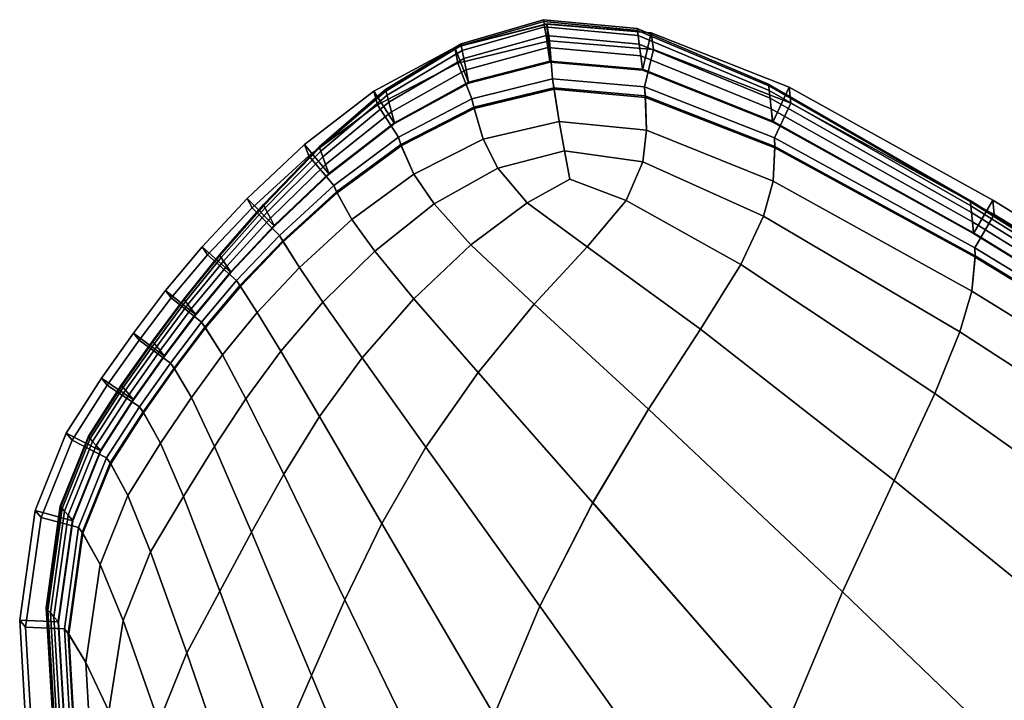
# Model space of a CAD drawing. Header units: centimetres. Extents: x -104 to 78, y 0 to 80.
# Tile 11 of 52: x -104.35 to -99.3, y 60.23 to 63.72. Entities that reach past the tile are written whole.
import ezdxf

# ---------------------------------------------------------------- set-up
doc = ezdxf.new("R2010")
doc.units = ezdxf.units.CM
doc.layers.add('Layer 01', color=18, linetype='Continuous', true_color=0x000000)

msp = doc.modelspace()

# ---------------------------------------------------------------- meshes
at = {"layer": 'Layer 01'}
mesh = msp.add_polyface(dxfattribs=at)
corners = [(-102.0212, 63.2709, 37.3392), (-101.6099, 63.3704, 37.3392), (-101.6167, 63.416, 37.3054), (-102.0308, 63.3136, 37.3054), (-102.4288, 63.1914, 36.7397), (-102.0478, 63.3988, 36.7397), (-102.0606, 63.4636, 35.5657), (-102.444, 63.2474, 35.5657), (-102.0717, 63.5206, 31.8174), (-102.457, 63.2963, 31.8174), (-101.6302, 63.5074, 36.7397), (-101.6407, 63.577, 35.5657), (-101.65, 63.6384, 31.8174), (-101.6571, 63.6838, 24.637), (-102.0799, 63.5628, 24.637), (-102.4663, 63.3323, 24.637), (-102.4719, 63.354, -13.4622), (-102.4738, 63.3613, -0.0014), (-102.0865, 63.5968, -0.0014), (-102.0849, 63.5883, -13.4622), (-102.4719, 63.354, 13.4595), (-102.0849, 63.5883, 13.4595), (-101.6613, 63.7113, 13.4595), (-101.6627, 63.7204, -0.0014), (-101.6613, 63.7113, -13.4622), (-102.0799, 63.5628, -24.6394), (-101.6571, 63.6838, -24.6394), (-102.4663, 63.3323, -24.6394), (-102.457, 63.2963, -31.8194), (-102.0717, 63.5206, -31.8194), (-102.0606, 63.4636, -35.5672), (-102.444, 63.2474, -35.5672), (-101.65, 63.6384, -31.8194), (-101.6407, 63.577, -35.5672), (-102.0478, 63.3988, -36.7412), (-101.6302, 63.5074, -36.7412), (-101.6294, 63.5021, -36.832), (-102.0468, 63.3938, -36.832), (-102.0308, 63.3136, -37.3059), (-101.6167, 63.416, -37.3059), (-101.6088, 63.363, -37.345), (-102.0196, 63.264, -37.345), (-101.6167, 63.416, -37.3059), (-102.0308, 63.3136, -37.3059), (-102.1022, 63.4974, -37.3391), (-101.6322, 63.6122, -37.3414), (-101.6454, 63.6982, -36.8676), (-102.1174, 63.578, -36.8654), (-102.4276, 63.1872, -36.832), (-102.5339, 63.354, -36.8612), (-102.408, 63.1171, 37.3054), (-102.0308, 63.3136, 37.3054), (-102.1022, 63.4974, 37.3385), (-102.515, 63.2836, 37.3343), (-102.0308, 63.3136, 37.3054), (-101.6167, 63.416, 37.3054), (-101.6322, 63.6122, 37.3408), (-102.1174, 63.578, 36.863), (-102.5339, 63.354, 36.8588), (-101.6454, 63.6983, 36.8652), (-102.515, 63.2836, -37.3349), (-102.0468, 63.3938, 36.8298), (-102.4276, 63.1871, 36.8298), (-101.6294, 63.5021, 36.8298), (-102.4288, 63.1915, -36.7412), (-101.6302, 63.5074, 36.7397), (-102.0478, 63.3988, 36.7397)]
mesh.append_faces([[corners[k] for k in face] for face in [(0, 1, 2, 3), (4, 5, 6, 7), (7, 6, 8, 9), (5, 10, 11, 6), (6, 11, 12, 8), (8, 12, 13, 14), (9, 8, 14, 15), (16, 17, 18, 19), (17, 20, 21, 18), (20, 15, 14, 21), (21, 14, 13, 22), (18, 21, 22, 23), (19, 18, 23, 24), (25, 19, 24, 26), (27, 16, 19, 25), (28, 29, 30, 31), (27, 25, 29, 28), (25, 26, 32, 29), (29, 32, 33, 30), (34, 35, 36, 37), (38, 39, 40, 41), (42, 43, 44, 45), (37, 36, 46, 47), (48, 37, 47, 49), (50, 51, 52, 53), (54, 55, 56, 52), (53, 52, 57, 58), (52, 56, 59, 57), (47, 46, 45, 44), (49, 47, 44, 60), (61, 62, 58, 57), (63, 61, 57, 59), (30, 33, 35, 34), (31, 30, 34, 64), (61, 63, 65, 66)]])
mesh = msp.add_polyface(dxfattribs=at)
corners = [(-101.1448, 63.3748, 37.3054), (-101.6167, 63.416, 37.3054), (-101.6099, 63.3704, 37.3392), (-101.1405, 63.3289, 37.3392), (-100.4995, 63.3171, 31.8174), (-101.1719, 63.5945, 31.8174), (-101.1641, 63.5343, 35.5657), (-100.4934, 63.2622, 35.5657), (-100.5041, 63.3573, 24.637), (-101.1777, 63.6389, 24.637), (-101.6571, 63.6838, 24.637), (-101.65, 63.6384, 31.8174), (-101.6407, 63.577, 35.5657), (-101.1556, 63.4656, 36.7397), (-101.6302, 63.5074, 36.7397), (-101.6294, 63.5021, 36.8298), (-101.155, 63.4604, 36.8298), (-100.5069, 63.3816, -13.4622), (-101.1812, 63.6657, -13.4622), (-101.1824, 63.6747, -0.0014), (-100.5079, 63.3897, -0.0014), (-101.1812, 63.6657, 13.4595), (-100.5069, 63.3816, 13.4595), (-100.5041, 63.3573, -24.6394), (-101.1777, 63.6389, -24.6394), (-101.6571, 63.6838, -24.6394), (-101.6613, 63.7113, -13.4622), (-101.6627, 63.7204, -0.0014), (-101.6613, 63.7113, 13.4595), (-101.1719, 63.5945, -31.8194), (-100.4995, 63.3172, -31.8194), (-100.4934, 63.2622, -35.5672), (-101.1641, 63.5343, -35.5672), (-101.65, 63.6384, -31.8194), (-101.6302, 63.5074, -36.7412), (-101.1556, 63.4657, -36.7412), (-101.155, 63.4604, -36.832), (-101.6294, 63.5021, -36.832), (-101.6407, 63.577, -35.5672), (-101.6167, 63.416, -37.3059), (-101.1448, 63.3748, -37.3059), (-101.1397, 63.3215, -37.345), (-101.6088, 63.363, -37.345), (-101.1448, 63.3748, -37.3059), (-101.6167, 63.416, -37.3059), (-101.6322, 63.6122, -37.3414), (-101.0984, 63.5665, -37.3391), (-100.4779, 63.1136, -37.3059), (-101.1448, 63.3748, -37.3059), (-100.3929, 63.2924, -37.3345), (-101.1107, 63.6525, -36.8654), (-101.6454, 63.6982, -36.8676), (-100.486, 63.1939, -36.832), (-100.4023, 63.3732, -36.8609), (-101.6167, 63.416, 37.3054), (-101.1448, 63.3748, 37.3054), (-101.0984, 63.5665, 37.3385), (-101.6322, 63.6122, 37.3408), (-101.1107, 63.6525, 36.863), (-101.6454, 63.6983, 36.8652), (-100.4023, 63.3732, 36.8585), (-100.3929, 63.2924, 37.3339), (-100.486, 63.1939, 36.8298), (-100.4866, 63.1988, -36.7412), (-101.6302, 63.5074, 36.7397), (-101.1556, 63.4656, 36.7397), (-101.1556, 63.4656, 36.7397), (-100.4865, 63.1987, 36.7397)]
mesh.append_faces([[corners[k] for k in face] for face in [(0, 1, 2, 3), (4, 5, 6, 7), (8, 9, 5, 4), (9, 10, 11, 5), (5, 11, 12, 6), (13, 14, 15, 16), (17, 18, 19, 20), (20, 19, 21, 22), (23, 24, 18, 17), (24, 25, 26, 18), (18, 26, 27, 19), (19, 27, 28, 21), (21, 28, 10, 9), (22, 21, 9, 8), (29, 30, 31, 32), (25, 24, 29, 33), (24, 23, 30, 29), (34, 35, 36, 37), (33, 29, 32, 38), (39, 40, 41, 42), (43, 44, 45, 46), (47, 48, 46, 49), (37, 36, 50, 51), (36, 52, 53, 50), (54, 55, 56, 57), (58, 59, 57, 56), (60, 58, 56, 61), (50, 53, 49, 46), (51, 50, 46, 45), (62, 16, 58, 60), (16, 15, 59, 58), (38, 32, 35, 34), (32, 31, 63, 35), (6, 12, 64, 65), (7, 6, 66, 67)]])
mesh = msp.add_polyface(dxfattribs=at)
corners = [(-101.7462, 62.7796, 37.4744), (-101.5281, 62.9008, 37.4698), (-101.5552, 63.0465, 37.4559), (-101.8975, 62.9579, 37.4573), (-101.5826, 63.1978, 37.4266), (-101.9722, 63.1073, 37.427), (-101.6099, 63.3704, 37.3392), (-102.0212, 63.2709, 37.3392), (-101.4397, 62.5537, 37.4842), (-101.711, 62.2596, 37.4893), (-101.1233, 61.7202, 37.4951), (-100.857, 62.1308, 37.4893), (-101.9982, 61.9089, 37.4912), (-101.4099, 61.2404, 37.4972), (-101.2385, 62.7912, 37.4744), (-102.0356, 62.564, 37.4782), (-100.6508, 62.4626, 37.4782), (-99.8621, 61.3542, 37.4912), (-99.6533, 61.8015, 37.4797), (-100.4752, 63.0694, 37.3392), (-101.1405, 63.3289, 37.3392), (-101.1337, 63.1528, 37.427), (-100.4839, 62.892, 37.4276), (-101.1535, 62.9908, 37.4573), (-100.5333, 62.7123, 37.4592), (-100.4779, 63.1136, 37.3054), (-101.1448, 63.3748, 37.3054), (-100.4865, 63.1987, 36.7397), (-101.1556, 63.4656, 36.7397), (-101.155, 63.4604, 36.8298), (-100.486, 63.1939, 36.8298), (-101.1556, 63.4657, -36.7412), (-100.4866, 63.1988, -36.7412), (-100.486, 63.1939, -36.832), (-101.155, 63.4604, -36.832), (-101.1397, 63.3215, -37.345), (-100.4748, 63.0622, -37.3451), (-100.4839, 62.8921, -37.4276), (-101.1337, 63.1529, -37.427), (-100.5333, 62.7123, -37.4592), (-101.1535, 62.9908, -37.4573), (-101.1448, 63.3748, -37.3059), (-100.4779, 63.1136, -37.3059), (-100.6508, 62.4626, -37.4782), (-101.2385, 62.7912, -37.4744), (-101.5552, 63.0465, -37.4559), (-101.5281, 62.9008, -37.4698), (-101.5826, 63.1978, -37.4266), (-101.6088, 63.363, -37.345), (-102.0196, 63.264, -37.345), (-101.9722, 63.1073, -37.427), (-101.8975, 62.9579, -37.4573), (-101.7462, 62.7796, -37.4744), (-100.857, 62.1308, -37.4893), (-101.1233, 61.7202, -37.4951), (-101.711, 62.2596, -37.4893), (-101.4397, 62.5537, -37.4842), (-101.4099, 61.2405, -37.4972), (-101.9982, 61.9089, -37.4912), (-102.0356, 62.564, -37.4782), (-99.6533, 61.8015, -37.4797), (-99.8621, 61.3542, -37.4912), (-101.1448, 63.3748, 37.3054), (-100.4779, 63.1136, 37.3054), (-100.3929, 63.2924, 37.3339), (-101.0984, 63.5665, 37.3385)]
mesh.append_faces([[corners[k] for k in face] for face in [(0, 1, 2, 3), (3, 2, 4, 5), (5, 4, 6, 7), (8, 9, 10, 11), (9, 12, 13, 10), (1, 0, 8, 14), (0, 15, 9, 8), (16, 11, 17, 18), (14, 8, 11, 16), (19, 20, 21, 22), (22, 21, 23, 24), (25, 26, 20, 19), (20, 6, 4, 21), (21, 4, 2, 23), (23, 2, 1, 14), (24, 23, 14, 16), (27, 28, 29, 30), (31, 32, 33, 34), (35, 36, 37, 38), (38, 37, 39, 40), (41, 42, 36, 35), (40, 39, 43, 44), (45, 40, 44, 46), (47, 38, 40, 45), (48, 35, 38, 47), (49, 48, 47, 50), (50, 47, 45, 51), (51, 45, 46, 52), (53, 54, 55, 56), (54, 57, 58, 55), (56, 55, 59, 52), (44, 56, 52, 46), (43, 53, 56, 44), (60, 61, 53, 43), (62, 63, 64, 65)]])
mesh = msp.add_polyface(dxfattribs=at)
corners = [(-102.5285, 62.5321, 37.4601), (-102.2238, 62.7741, 37.4592), (-102.3283, 62.927, 37.4276), (-102.6462, 62.6944, 37.4278), (-101.8975, 62.9579, 37.4573), (-101.9722, 63.1073, 37.427), (-102.3955, 63.0791, 37.3392), (-102.725, 62.8363, 37.3393), (-102.0212, 63.2709, 37.3392), (-102.5937, 61.9836, 37.4799), (-102.3283, 62.2871, 37.4797), (-102.7951, 62.2698, 37.4602), (-102.0356, 62.564, 37.4782), (-101.7462, 62.7796, 37.4744), (-102.0308, 63.3136, 37.3054), (-102.408, 63.1171, 37.3054), (-102.7399, 62.8694, 37.3054), (-101.9982, 61.9089, 37.4912), (-101.711, 62.2596, 37.4893), (-102.2663, 61.5256, 37.4915), (-102.7644, 62.9312, 36.7397), (-102.4288, 63.1914, 36.7397), (-102.444, 63.2474, 35.5657), (-102.7819, 62.9769, 35.5657), (-102.457, 63.2963, 31.8174), (-102.7965, 63.0163, 31.8174), (-102.4663, 63.3323, 24.637), (-102.8068, 63.0449, 24.637), (-102.7965, 63.0163, -31.8194), (-102.457, 63.2963, -31.8194), (-102.444, 63.2474, -35.5672), (-102.7819, 62.9769, -35.5672), (-102.7644, 62.9312, -36.7412), (-102.4288, 63.1915, -36.7412), (-102.4276, 63.1872, -36.832), (-102.7631, 62.9277, -36.832), (-102.0478, 63.3988, -36.7412), (-102.0468, 63.3938, -36.832), (-102.8068, 63.045, -24.6394), (-102.4663, 63.3323, -24.6394), (-102.7226, 62.8309, -37.3451), (-102.3935, 63.0729, -37.3451), (-102.3283, 62.927, -37.4276), (-102.6462, 62.6944, -37.4279), (-102.0196, 63.264, -37.345), (-101.9722, 63.1073, -37.427), (-102.2238, 62.7741, -37.4592), (-102.5285, 62.5321, -37.4601), (-101.8975, 62.9579, -37.4573), (-102.7399, 62.8694, -37.3059), (-102.408, 63.1171, -37.3059), (-102.0308, 63.3136, -37.3059), (-101.7462, 62.7796, -37.4744), (-102.0356, 62.564, -37.4782), (-102.3283, 62.2871, -37.4797), (-102.7951, 62.2698, -37.4602), (-102.5937, 61.9837, -37.4799), (-101.9982, 61.9089, -37.4912), (-102.2663, 61.5256, -37.4915), (-101.711, 62.2596, -37.4893), (-102.408, 63.1171, -37.3059), (-102.7399, 62.8694, -37.3059), (-102.868, 63.0209, -37.3309), (-102.515, 63.2836, -37.3349), (-102.0308, 63.3136, -37.3059), (-102.408, 63.1171, -37.3059), (-102.1022, 63.4974, -37.3391), (-102.4276, 63.1871, 36.8298), (-102.0468, 63.3938, 36.8298), (-102.0478, 63.3988, 36.7397), (-102.4288, 63.1914, 36.7397), (-102.7631, 62.9277, 36.8298), (-102.4288, 63.1914, 36.7397), (-102.7644, 62.9312, 36.7397)]
mesh.append_faces([[corners[k] for k in face] for face in [(0, 1, 2, 3), (1, 4, 5, 2), (3, 2, 6, 7), (2, 5, 8, 6), (9, 10, 0, 11), (10, 12, 1, 0), (12, 13, 4, 1), (6, 8, 14, 15), (7, 6, 15, 16), (12, 10, 17, 18), (10, 9, 19, 17), (20, 21, 22, 23), (23, 22, 24, 25), (25, 24, 26, 27), (28, 29, 30, 31), (32, 33, 34, 35), (33, 36, 37, 34), (38, 39, 29, 28), (40, 41, 42, 43), (41, 44, 45, 42), (43, 42, 46, 47), (42, 45, 48, 46), (49, 50, 41, 40), (50, 51, 44, 41), (46, 48, 52, 53), (47, 46, 53, 54), (55, 47, 54, 56), (57, 58, 56, 54), (59, 57, 54, 53), (60, 61, 62, 63), (64, 65, 63, 66), (31, 30, 33, 32), (67, 68, 69, 70), (71, 67, 72, 73)]])
mesh = msp.add_polyface(dxfattribs=at)
corners = [(-99.4478, 62.5075, 37.3393), (-100.4752, 63.0694, 37.3392), (-100.4839, 62.892, 37.4276), (-99.464, 62.3266, 37.4278), (-100.5333, 62.7123, 37.4592), (-99.5253, 62.1177, 37.4601), (-99.4494, 62.5493, 37.3054), (-100.4779, 63.1136, 37.3054), (-100.6508, 62.4626, 37.4782), (-99.6533, 61.8015, 37.4797), (-99.466, 62.7302, 31.8174), (-100.4995, 63.3171, 31.8174), (-100.4934, 63.2622, 35.5657), (-99.4613, 62.6824, 35.5657), (-99.4561, 62.6262, 36.7397), (-100.4865, 63.1987, 36.7397), (-100.486, 63.1939, 36.8298), (-99.4557, 62.6219, 36.8298), (-97.9066, 61.7868, 24.637), (-99.4694, 62.7648, 24.637), (-97.9043, 61.7576, 31.8174), (-100.5041, 63.3573, 24.637), (-99.4715, 62.7856, -13.4622), (-100.5069, 63.3816, -13.4622), (-100.5079, 63.3897, -0.0014), (-99.4722, 62.7925, -0.0014), (-100.5069, 63.3816, 13.4595), (-99.4715, 62.7856, 13.4595), (-97.9066, 61.7868, -24.6394), (-99.4694, 62.7648, -24.6394), (-97.9079, 61.8043, -13.4622), (-100.5041, 63.3573, -24.6394), (-97.9079, 61.8043, 13.4595), (-97.9084, 61.8101, -0.0014), (-100.4995, 63.3172, -31.8194), (-99.466, 62.7302, -31.8194), (-99.4613, 62.6824, -35.5672), (-100.4934, 63.2622, -35.5672), (-100.4866, 63.1988, -36.7412), (-99.4561, 62.6263, -36.7412), (-99.4557, 62.6219, -36.832), (-100.486, 63.1939, -36.832), (-97.9043, 61.7576, -31.8194), (-100.4748, 63.0622, -37.3451), (-99.4476, 62.5007, -37.3451), (-99.464, 62.3266, -37.4279), (-100.4839, 62.8921, -37.4276), (-99.5253, 62.1177, -37.4601), (-100.5333, 62.7123, -37.4592), (-100.4779, 63.1136, -37.3059), (-99.4494, 62.5493, -37.3059), (-99.6533, 61.8015, -37.4797), (-100.6508, 62.4626, -37.4782), (-99.4494, 62.5493, -37.3059), (-100.4779, 63.1136, -37.3059), (-100.3929, 63.2924, -37.3345), (-99.3493, 62.7207, -37.3307), (-97.8973, 61.6638, -36.832), (-97.7923, 61.8325, -36.8544), (-99.3562, 62.7935, -36.8571), (-100.4023, 63.3732, -36.8609), (-100.4779, 63.1136, 37.3054), (-99.4494, 62.5493, 37.3054), (-99.3493, 62.7207, 37.3302), (-100.3929, 63.2924, 37.3339), (-99.3561, 62.7935, 36.8548), (-100.4023, 63.3732, 36.8585), (-97.7923, 61.8325, 36.8521), (-97.7877, 61.7675, 37.3276), (-97.7877, 61.7675, -37.3282), (-100.4865, 63.1987, 36.7397), (-99.4561, 62.6262, 36.7397)]
mesh.append_faces([[corners[k] for k in face] for face in [(0, 1, 2, 3), (3, 2, 4, 5), (6, 7, 1, 0), (5, 4, 8, 9), (10, 11, 12, 13), (14, 15, 16, 17), (18, 19, 10, 20), (19, 21, 11, 10), (22, 23, 24, 25), (25, 24, 26, 27), (28, 29, 22, 30), (29, 31, 23, 22), (27, 26, 21, 19), (32, 27, 19, 18), (33, 25, 27, 32), (30, 22, 25, 33), (34, 35, 36, 37), (38, 39, 40, 41), (31, 29, 35, 34), (29, 28, 42, 35), (43, 44, 45, 46), (46, 45, 47, 48), (49, 50, 44, 43), (48, 47, 51, 52), (53, 54, 55, 56), (40, 57, 58, 59), (41, 40, 59, 60), (61, 62, 63, 64), (65, 66, 64, 63), (67, 65, 63, 68), (59, 58, 69, 56), (60, 59, 56, 55), (17, 16, 66, 65), (37, 36, 39, 38), (13, 12, 70, 71)]])
mesh = msp.add_polyface(dxfattribs=at)
corners = [(-103.101, 62.7714, -0.0014), (-103.3271, 62.5133, -0.0014), (-103.3248, 62.5097, 13.4595), (-103.0987, 62.767, 13.4595), (-103.0987, 62.767, -13.4622), (-103.3248, 62.5097, -13.4622), (-103.0015, 62.5843, 37.3393), (-102.725, 62.8363, 37.3393), (-102.7399, 62.8694, 37.3054), (-103.0182, 62.6131, 37.3054), (-102.9164, 62.448, 37.4279), (-102.6462, 62.6944, 37.4278), (-103.0809, 62.7314, 31.8174), (-102.7965, 63.0163, 31.8174), (-102.8068, 63.0449, 24.637), (-103.0921, 62.7536, 24.637), (-103.0651, 62.7005, 35.5657), (-102.7819, 62.9769, 35.5657), (-103.0457, 62.6638, 36.7397), (-102.7644, 62.9312, 36.7397), (-102.813, 63.0622, -13.4622), (-102.8151, 63.068, -0.0014), (-102.4738, 63.3613, -0.0014), (-102.4719, 63.354, -13.4622), (-102.813, 63.0622, 13.4595), (-102.4719, 63.354, 13.4595), (-103.0921, 62.7536, -24.6394), (-102.8068, 63.045, -24.6394), (-102.4663, 63.3323, 24.637), (-102.4663, 63.3323, -24.6394), (-102.7965, 63.0163, -31.8194), (-103.0809, 62.7315, -31.8194), (-103.0457, 62.6639, -36.7412), (-102.7644, 62.9312, -36.7412), (-102.7631, 62.9277, -36.832), (-103.0443, 62.661, -36.832), (-102.7819, 62.9769, -35.5672), (-103.0651, 62.7005, -35.5672), (-103.0182, 62.6131, -37.3059), (-102.7399, 62.8694, -37.3059), (-102.7226, 62.8309, -37.3451), (-102.9988, 62.5796, -37.3451), (-102.6462, 62.6944, -37.4279), (-102.9164, 62.448, -37.4279), (-102.7399, 62.8694, -37.3059), (-103.0182, 62.6131, -37.3059), (-103.1585, 62.7539, -37.328), (-102.868, 63.0209, -37.3309), (-102.8908, 63.0795, -36.8572), (-103.1843, 62.802, -36.8543), (-102.4276, 63.1872, -36.832), (-102.5339, 63.354, -36.8612), (-103.0182, 62.6131, 37.3054), (-102.7399, 62.8694, 37.3054), (-102.868, 63.0209, 37.3303), (-103.1585, 62.7539, 37.3275), (-102.7399, 62.8694, 37.3054), (-102.408, 63.1171, 37.3054), (-102.515, 63.2836, 37.3343), (-103.4159, 62.5548, -36.8525), (-103.3881, 62.5135, -37.3263), (-103.3881, 62.5135, 37.3258), (-103.1844, 62.802, 36.852), (-103.4159, 62.5548, 36.8502), (-102.8908, 63.0795, 36.8548), (-102.5339, 63.354, 36.8588), (-102.515, 63.2836, -37.3349), (-102.4276, 63.1871, 36.8298), (-102.7631, 62.9277, 36.8298), (-103.0443, 62.661, 36.8298), (-102.7644, 62.9312, 36.7397), (-103.0457, 62.6638, 36.7397)]
mesh.append_faces([[corners[k] for k in face] for face in [(0, 1, 2, 3), (4, 5, 1, 0), (6, 7, 8, 9), (10, 11, 7, 6), (12, 13, 14, 15), (16, 17, 13, 12), (18, 19, 17, 16), (20, 21, 22, 23), (21, 24, 25, 22), (26, 4, 20, 27), (4, 0, 21, 20), (0, 3, 24, 21), (3, 15, 14, 24), (24, 14, 28, 25), (27, 20, 23, 29), (26, 27, 30, 31), (32, 33, 34, 35), (31, 30, 36, 37), (38, 39, 40, 41), (41, 40, 42, 43), (44, 45, 46, 47), (35, 34, 48, 49), (34, 50, 51, 48), (52, 53, 54, 55), (56, 57, 58, 54), (59, 49, 46, 60), (61, 55, 62, 63), (55, 54, 64, 62), (54, 58, 65, 64), (48, 51, 66, 47), (49, 48, 47, 46), (67, 68, 64, 65), (68, 69, 62, 64), (37, 36, 33, 32), (69, 68, 70, 71)]])
mesh = msp.add_polyface(dxfattribs=at)
corners = [(-103.2394, 62.3813, -37.3059), (-103.0182, 62.6131, -37.3059), (-102.9988, 62.5796, -37.3451), (-103.2187, 62.3506, -37.3451), (-102.9164, 62.448, -37.4279), (-103.1333, 62.2177, -37.4279), (-103.4884, 62.2578, -31.8194), (-103.3062, 62.481, -31.8194), (-103.2895, 62.4556, -35.5672), (-103.4712, 62.2353, -35.5672), (-103.5003, 62.2736, -24.6394), (-103.3179, 62.499, -24.6394), (-103.0921, 62.7536, -24.6394), (-103.0809, 62.7315, -31.8194), (-103.0651, 62.7005, -35.5672), (-103.2689, 62.4249, -36.7412), (-103.0457, 62.6639, -36.7412), (-103.0443, 62.661, -36.832), (-103.2674, 62.4225, -36.832), (-103.2674, 62.4225, 36.8298), (-103.4483, 62.2055, 36.8298), (-103.6041, 62.3294, 36.8492), (-103.4159, 62.5548, 36.8502), (-103.3248, 62.5097, -13.4622), (-103.5075, 62.283, -13.4622), (-103.5099, 62.2861, -0.0014), (-103.3271, 62.5133, -0.0014), (-103.5075, 62.283, 13.4595), (-103.3248, 62.5097, 13.4595), (-103.0987, 62.767, -13.4622), (-103.5003, 62.2736, 24.637), (-103.3179, 62.499, 24.637), (-103.0987, 62.767, 13.4595), (-103.0921, 62.7536, 24.637), (-103.4712, 62.2353, 35.5657), (-103.2895, 62.4556, 35.5657), (-103.3062, 62.481, 31.8174), (-103.4884, 62.2578, 31.8174), (-103.2689, 62.4248, 36.7397), (-103.0457, 62.6638, 36.7397), (-103.0651, 62.7005, 35.5657), (-103.0809, 62.7314, 31.8174), (-103.1333, 62.2177, 37.4279), (-102.9164, 62.448, 37.4279), (-103.0015, 62.5843, 37.3393), (-103.2216, 62.3549, 37.3393), (-103.0182, 62.6131, 37.3054), (-103.2394, 62.3813, 37.3054), (-102.7951, 62.2698, 37.4602), (-102.5285, 62.5321, 37.4601), (-102.6462, 62.6944, 37.4278), (-102.6462, 62.6944, -37.4279), (-102.5285, 62.5321, -37.4601), (-102.7951, 62.2698, -37.4602), (-103.4193, 62.1678, 37.3054), (-103.2394, 62.3813, 37.3054), (-103.3881, 62.5135, 37.3258), (-103.5751, 62.2916, 37.3248), (-103.2394, 62.3813, 37.3054), (-103.0182, 62.6131, 37.3054), (-103.1585, 62.7539, 37.3275), (-103.1843, 62.802, -36.8543), (-103.4159, 62.5548, -36.8525), (-103.4483, 62.2055, -36.832), (-103.6041, 62.3294, -36.8515), (-103.2394, 62.3813, -37.3059), (-103.4193, 62.1678, -37.3059), (-103.5751, 62.2916, -37.3254), (-103.3881, 62.5135, -37.3263), (-103.0182, 62.6131, -37.3059), (-103.2394, 62.3813, -37.3059), (-103.1585, 62.7539, -37.328), (-103.0443, 62.661, 36.8298), (-103.1844, 62.802, 36.852), (-103.0457, 62.6638, 36.7397), (-103.2689, 62.4248, 36.7397)]
mesh.append_faces([[corners[k] for k in face] for face in [(0, 1, 2, 3), (3, 2, 4, 5), (6, 7, 8, 9), (10, 11, 7, 6), (11, 12, 13, 7), (7, 13, 14, 8), (15, 16, 17, 18), (19, 20, 21, 22), (23, 24, 25, 26), (26, 25, 27, 28), (12, 11, 23, 29), (11, 10, 24, 23), (28, 27, 30, 31), (32, 28, 31, 33), (34, 35, 36, 37), (38, 39, 40, 35), (35, 40, 41, 36), (36, 41, 33, 31), (37, 36, 31, 30), (42, 43, 44, 45), (45, 44, 46, 47), (48, 49, 50, 43), (4, 51, 52, 53), (54, 55, 56, 57), (58, 59, 60, 56), (18, 17, 61, 62), (63, 18, 62, 64), (65, 66, 67, 68), (69, 70, 68, 71), (64, 62, 68, 67), (57, 56, 22, 21), (72, 19, 22, 73), (8, 14, 16, 15), (19, 72, 74, 75)]])
mesh = msp.add_polyface(dxfattribs=at)
corners = [(-98.1049, 60.7009, 37.4799), (-98.3132, 60.0929, 37.4915), (-96.134, 58.2861, 37.4915), (-95.9287, 59.1102, 37.4799), (-98.5769, 59.2897, 37.4975), (-96.3934, 57.1704, 37.4975), (-99.141, 57.1391, -37.5), (-99.3835, 55.8276, -37.5), (-100.9314, 58.4663, -37.4997), (-100.6913, 59.3198, -37.4997), (-100.6913, 59.3198, 37.4997), (-100.9314, 58.4663, 37.4997), (-99.3835, 55.8276, 37.5), (-99.141, 57.1391, 37.5), (-100.4147, 60.0987, 37.4994), (-98.8636, 58.3016, 37.4997), (-100.1272, 60.7819, 37.4972), (-99.8621, 61.3542, 37.4912), (-99.6533, 61.8015, 37.4797), (-97.8928, 61.5988, 37.3054), (-99.4494, 62.5493, 37.3054), (-99.4478, 62.5075, 37.3393), (-97.8921, 61.559, 37.3393), (-97.9754, 61.113, 37.4602), (-99.5253, 62.1177, 37.4601), (-97.9116, 61.3678, 37.4279), (-99.464, 62.3266, 37.4278), (-97.8976, 61.6676, 36.7397), (-99.4561, 62.6262, 36.7397), (-99.4557, 62.6219, 36.8298), (-97.8973, 61.6638, 36.8298), (-97.9043, 61.7576, 31.8174), (-99.466, 62.7302, 31.8174), (-99.4613, 62.6824, 35.5657), (-97.9011, 61.7167, 35.5657), (-99.466, 62.7302, -31.8194), (-97.9043, 61.7576, -31.8194), (-97.9011, 61.7167, -35.5672), (-99.4613, 62.6824, -35.5672), (-99.4561, 62.6263, -36.7412), (-97.8976, 61.6676, -36.7412), (-97.8973, 61.6638, -36.832), (-99.4557, 62.6219, -36.832), (-99.4494, 62.5493, -37.3059), (-97.8928, 61.5988, -37.3059), (-97.892, 61.5526, -37.3451), (-99.4476, 62.5007, -37.3451), (-97.9116, 61.3678, -37.4279), (-99.464, 62.3266, -37.4279), (-97.9754, 61.113, -37.4602), (-99.5253, 62.1177, -37.4601), (-98.1049, 60.701, -37.4799), (-99.6533, 61.8015, -37.4797), (-98.3132, 60.093, -37.4915), (-99.8621, 61.3542, -37.4912), (-98.5769, 59.2897, -37.4975), (-100.1272, 60.7819, -37.4972), (-98.8636, 58.3016, -37.4997), (-100.4147, 60.0987, -37.4994), (-96.134, 58.2862, -37.4915), (-96.3934, 57.1704, -37.4975), (-95.9287, 59.1103, -37.4799), (-95.8001, 59.6528, -37.4602), (-95.7355, 59.9721, -37.4279), (-95.8001, 59.6528, 37.4602), (-97.8928, 61.5988, -37.3059), (-99.4494, 62.5493, -37.3059), (-99.3493, 62.7207, -37.3307), (-97.7877, 61.7675, -37.3282), (-99.4494, 62.5493, 37.3054), (-97.8928, 61.5988, 37.3054), (-97.7877, 61.7675, 37.3276), (-99.3493, 62.7207, 37.3302), (-99.3561, 62.7935, 36.8548), (-97.7923, 61.8325, 36.8521), (-99.4561, 62.6262, 36.7397), (-97.8976, 61.6676, 36.7397)]
mesh.append_faces([[corners[k] for k in face] for face in [(0, 1, 2, 3), (1, 4, 5, 2), (6, 7, 8, 9), (10, 11, 12, 13), (14, 10, 13, 15), (16, 14, 15, 4), (17, 16, 4, 1), (18, 17, 1, 0), (19, 20, 21, 22), (23, 24, 18, 0), (25, 26, 24, 23), (22, 21, 26, 25), (27, 28, 29, 30), (31, 32, 33, 34), (35, 36, 37, 38), (39, 40, 41, 42), (43, 44, 45, 46), (46, 45, 47, 48), (48, 47, 49, 50), (50, 49, 51, 52), (51, 53, 54, 52), (53, 55, 56, 54), (55, 57, 58, 56), (57, 6, 9, 58), (59, 60, 55, 53), (61, 59, 53, 51), (49, 62, 61, 51), (47, 63, 62, 49), (64, 23, 0, 3), (65, 66, 67, 68), (69, 70, 71, 72), (30, 29, 73, 74), (38, 37, 40, 39), (34, 33, 75, 76)]])
mesh = msp.add_polyface(dxfattribs=at)
corners = [(-103.5568, 61.9273, -37.3451), (-103.3979, 62.1383, -37.3451), (-103.3114, 61.9992, -37.4279), (-103.4702, 61.7797, -37.4279), (-103.2187, 62.3506, -37.3451), (-103.1333, 62.2177, -37.4279), (-103.1912, 61.774, -37.4602), (-103.3517, 61.5286, -37.4602), (-103.0119, 62.0178, -37.4602), (-103.5784, 61.9569, -37.3059), (-103.4193, 62.1678, -37.3059), (-103.2394, 62.3813, -37.3059), (-102.9164, 62.448, -37.4279), (-102.7951, 62.2698, -37.4602), (-102.5937, 61.9837, -37.4799), (-102.8133, 61.6828, -37.4799), (-102.9968, 61.3863, -37.4799), (-103.6487, 62.043, -31.8194), (-103.4884, 62.2578, -31.8194), (-103.4712, 62.2353, -35.5672), (-103.6313, 62.0216, -35.5672), (-103.6097, 61.9951, -36.7412), (-103.4499, 62.2076, -36.7412), (-103.4483, 62.2055, -36.832), (-103.608, 61.9931, -36.832), (-103.2689, 62.4249, -36.7412), (-103.2674, 62.4225, -36.832), (-103.6608, 62.0578, -24.6394), (-103.5003, 62.2736, -24.6394), (-103.5075, 62.283, -13.4622), (-103.6681, 62.0667, -13.4622), (-103.6705, 62.0697, -0.0014), (-103.5099, 62.2861, -0.0014), (-103.5075, 62.283, 13.4595), (-103.6681, 62.0667, 13.4595), (-103.6608, 62.0578, 24.637), (-103.5003, 62.2736, 24.637), (-103.6097, 61.9951, 36.7397), (-103.4499, 62.2076, 36.7397), (-103.4712, 62.2353, 35.5657), (-103.6313, 62.0216, 35.5657), (-103.2689, 62.4248, 36.7397), (-103.2895, 62.4556, 35.5657), (-103.4884, 62.2578, 31.8174), (-103.6487, 62.043, 31.8174), (-103.3517, 61.5286, 37.4602), (-103.1912, 61.774, 37.4602), (-103.3114, 61.9992, 37.4279), (-103.4702, 61.7797, 37.4279), (-103.0119, 62.0178, 37.4602), (-103.1333, 62.2177, 37.4279), (-103.4009, 62.1424, 37.3393), (-103.5598, 61.9315, 37.3393), (-103.2216, 62.3549, 37.3393), (-102.9968, 61.3863, 37.4799), (-102.8133, 61.6828, 37.4799), (-102.5937, 61.9836, 37.4799), (-102.7951, 62.2698, 37.4602), (-102.9164, 62.448, 37.4279), (-103.2394, 62.3813, 37.3054), (-103.4193, 62.1678, 37.3054), (-103.5784, 61.9569, 37.3054), (-103.5784, 61.9569, 37.3054), (-103.4193, 62.1678, 37.3054), (-103.5751, 62.2916, 37.3248), (-103.7392, 62.0743, 37.3244), (-103.4193, 62.1678, -37.3059), (-103.5784, 61.9569, -37.3059), (-103.7392, 62.0743, -37.3249), (-103.5751, 62.2916, -37.3254), (-103.2895, 62.4556, -35.5672), (-103.4483, 62.2055, 36.8298), (-103.2674, 62.4225, 36.8298), (-103.2689, 62.4248, 36.7397), (-103.4499, 62.2076, 36.7397), (-103.608, 61.9931, 36.8298), (-103.4499, 62.2076, 36.7397), (-103.6097, 61.9951, 36.7397)]
mesh.append_faces([[corners[k] for k in face] for face in [(0, 1, 2, 3), (1, 4, 5, 2), (3, 2, 6, 7), (2, 5, 8, 6), (9, 10, 1, 0), (10, 11, 4, 1), (5, 12, 13, 8), (8, 13, 14, 15), (6, 8, 15, 16), (17, 18, 19, 20), (21, 22, 23, 24), (22, 25, 26, 23), (27, 28, 18, 17), (29, 30, 31, 32), (28, 27, 30, 29), (33, 34, 35, 36), (37, 38, 39, 40), (38, 41, 42, 39), (40, 39, 43, 44), (44, 43, 36, 35), (45, 46, 47, 48), (46, 49, 50, 47), (48, 47, 51, 52), (47, 50, 53, 51), (54, 55, 49, 46), (55, 56, 57, 49), (49, 57, 58, 50), (51, 53, 59, 60), (52, 51, 60, 61), (62, 63, 64, 65), (66, 67, 68, 69), (19, 70, 25, 22), (20, 19, 22, 21), (71, 72, 73, 74), (75, 71, 76, 77)]])
mesh = msp.add_polyface(dxfattribs=at)
corners = [(-103.7376, 61.7325, -37.3059), (-103.5784, 61.9569, -37.3059), (-103.5568, 61.9273, -37.3451), (-103.7158, 61.7025, -37.3451), (-103.4702, 61.7797, -37.4279), (-103.6293, 61.5462, -37.4279), (-103.9899, 61.5695, -24.6394), (-103.8207, 61.8323, -24.6394), (-103.8084, 61.8176, -31.8194), (-103.9776, 61.5549, -31.8194), (-103.6608, 62.0578, -24.6394), (-103.6487, 62.043, -31.8194), (-103.7691, 61.7703, -36.7412), (-103.6097, 61.9951, -36.7412), (-103.608, 61.9931, -36.832), (-103.7674, 61.7683, -36.832), (-103.6313, 62.0216, -35.5672), (-103.7908, 61.7965, -35.5672), (-103.5099, 62.2861, -0.0014), (-103.6705, 62.0697, -0.0014), (-103.6681, 62.0667, 13.4595), (-103.5075, 62.283, 13.4595), (-103.8279, 61.841, -13.4622), (-103.6681, 62.0667, -13.4622), (-103.8304, 61.8439, -0.0014), (-103.8279, 61.841, 13.4595), (-103.8206, 61.8323, 24.637), (-103.6608, 62.0578, 24.637), (-103.9973, 61.5782, -13.4622), (-103.9973, 61.5782, 13.4595), (-103.9899, 61.5695, 24.637), (-103.9997, 61.5811, -0.0014), (-103.4483, 62.2055, 36.8298), (-103.608, 61.9931, 36.8298), (-103.7687, 62.1106, 36.8488), (-103.6041, 62.3294, 36.8492), (-103.8084, 61.8176, 31.8174), (-103.6487, 62.043, 31.8174), (-103.7908, 61.7965, 35.5657), (-103.6313, 62.0216, 35.5657), (-103.7691, 61.7703, 36.7397), (-103.6097, 61.9951, 36.7397), (-103.7188, 61.7067, 37.3393), (-103.5598, 61.9315, 37.3393), (-103.5784, 61.9569, 37.3054), (-103.7376, 61.7325, 37.3054), (-103.6293, 61.5462, 37.4279), (-103.4702, 61.7797, 37.4279), (-103.7376, 61.7325, 37.3054), (-103.5784, 61.9569, 37.3054), (-103.7392, 62.0743, 37.3244), (-103.9026, 61.8439, 37.3241), (-103.7687, 62.1106, -36.8511), (-103.9323, 61.8799, -36.8509), (-103.5784, 61.9569, -37.3059), (-103.7376, 61.7325, -37.3059), (-103.9026, 61.8439, -37.3247), (-103.7392, 62.0743, -37.3249), (-103.4483, 62.2055, -36.832), (-103.6041, 62.3294, -36.8515), (-104.113, 61.5978, -36.8501), (-104.0834, 61.5615, -37.3239), (-103.5751, 62.2916, -37.3254), (-104.0834, 61.5615, 37.3234), (-103.9323, 61.8799, 36.8485), (-104.113, 61.5978, 36.8478), (-103.5751, 62.2916, 37.3248), (-103.7674, 61.7683, 36.8298), (-103.6097, 61.9951, 36.7397), (-103.7691, 61.7703, 36.7397)]
mesh.append_faces([[corners[k] for k in face] for face in [(0, 1, 2, 3), (3, 2, 4, 5), (6, 7, 8, 9), (7, 10, 11, 8), (12, 13, 14, 15), (8, 11, 16, 17), (18, 19, 20, 21), (10, 7, 22, 23), (23, 22, 24, 19), (19, 24, 25, 20), (20, 25, 26, 27), (7, 6, 28, 22), (25, 29, 30, 26), (24, 31, 29, 25), (22, 28, 31, 24), (32, 33, 34, 35), (36, 37, 27, 26), (38, 39, 37, 36), (40, 41, 39, 38), (42, 43, 44, 45), (46, 47, 43, 42), (48, 49, 50, 51), (15, 14, 52, 53), (54, 55, 56, 57), (14, 58, 59, 52), (60, 53, 56, 61), (52, 59, 62, 57), (53, 52, 57, 56), (63, 51, 64, 65), (51, 50, 34, 64), (50, 66, 35, 34), (33, 67, 64, 34), (17, 16, 13, 12), (67, 33, 68, 69)]])
mesh = msp.add_polyface(dxfattribs=at)
corners = [(-101.9162, 60.1486, -37.4975), (-102.116, 59.5766, -37.4975), (-102.6832, 60.7421, -37.4915), (-102.4922, 61.1342, -37.4915), (-102.2949, 59.0132, -37.4975), (-102.8547, 60.3523, -37.4915), (-102.4659, 58.4778, -37.4975), (-103.0218, 59.9679, -37.4915), (-103.3244, 60.7863, -37.4799), (-103.1614, 61.0892, -37.4799), (-102.9968, 61.3863, -37.4799), (-102.8133, 61.6828, -37.4799), (-102.2663, 61.5256, -37.4915), (-102.5937, 61.9837, -37.4799), (-101.6826, 60.7098, -37.4975), (-100.6913, 59.3198, -37.4997), (-100.9314, 58.4663, -37.4997), (-103.1926, 59.5906, -37.4912), (-103.3467, 59.2166, -37.4893), (-103.6381, 60.1139, -37.4782), (-103.4933, 60.4689, -37.4797), (-103.3517, 61.5286, -37.4602), (-103.1912, 61.774, -37.4602), (-103.512, 61.2718, -37.4602), (-103.6293, 61.5462, -37.4279), (-103.4702, 61.7797, -37.4279), (-103.3244, 60.7862, 37.4799), (-103.1614, 61.0891, 37.4799), (-103.3517, 61.5286, 37.4602), (-103.512, 61.2718, 37.4602), (-102.9968, 61.3863, 37.4799), (-103.1912, 61.774, 37.4602), (-102.4922, 61.1342, 37.4915), (-102.6832, 60.7421, 37.4915), (-102.116, 59.5766, 37.4975), (-101.9162, 60.1486, 37.4975), (-102.8547, 60.3523, 37.4915), (-102.2949, 59.0132, 37.4975), (-102.5937, 61.9836, 37.4799), (-102.8133, 61.6828, 37.4799), (-102.2663, 61.5256, 37.4915), (-103.0218, 59.9679, 37.4915), (-102.4659, 58.4778, 37.4975), (-101.6826, 60.7098, 37.4975), (-100.9314, 58.4663, 37.4997), (-100.6913, 59.3198, 37.4997), (-103.4933, 60.4689, 37.4797), (-103.1926, 59.5906, 37.4912), (-103.6382, 60.1139, 37.4782), (-103.3467, 59.2166, 37.4893), (-100.857, 62.1308, 37.4893), (-101.1233, 61.7202, 37.4951), (-100.1272, 60.7819, 37.4972), (-99.8621, 61.3542, 37.4912), (-101.4099, 61.2404, 37.4972), (-100.4147, 60.0987, 37.4994), (-101.9982, 61.9089, 37.4912), (-99.8621, 61.3542, -37.4912), (-100.1272, 60.7819, -37.4972), (-101.1233, 61.7202, -37.4951), (-100.857, 62.1308, -37.4893), (-100.4147, 60.0987, -37.4994), (-101.4099, 61.2405, -37.4972), (-101.9982, 61.9089, -37.4912)]
mesh.append_faces([[corners[k] for k in face] for face in [(0, 1, 2, 3), (1, 4, 5, 2), (4, 6, 7, 5), (5, 7, 8, 9), (2, 5, 9, 10), (3, 2, 10, 11), (12, 3, 11, 13), (14, 0, 3, 12), (15, 16, 0, 14), (17, 18, 19, 20), (7, 17, 20, 8), (21, 22, 10, 9), (23, 21, 9, 8), (24, 25, 21, 23), (26, 27, 28, 29), (27, 30, 31, 28), (32, 33, 34, 35), (33, 36, 37, 34), (38, 39, 32, 40), (39, 30, 33, 32), (30, 27, 36, 33), (27, 26, 41, 36), (36, 41, 42, 37), (43, 35, 44, 45), (40, 32, 35, 43), (26, 46, 47, 41), (46, 48, 49, 47), (50, 51, 52, 53), (51, 54, 55, 52), (56, 40, 43, 54), (54, 43, 45, 55), (57, 58, 59, 60), (58, 61, 62, 59), (61, 15, 14, 62), (62, 14, 12, 63)]])
mesh = msp.add_polyface(dxfattribs=at)
corners = [(-104.0498, 61.1128, -37.3059), (-103.9062, 61.4705, -37.3059), (-103.8843, 61.4402, -37.3451), (-104.0277, 61.083, -37.3451), (-104.1945, 60.6749, -31.8194), (-104.1215, 61.1962, -31.8194), (-104.1037, 61.1755, -35.5672), (-104.1766, 60.6547, -35.5672), (-103.9776, 61.5549, -31.8194), (-103.9599, 61.534, -35.5672), (-104.0817, 61.1499, -36.7412), (-103.9379, 61.508, -36.7412), (-103.9362, 61.506, -36.832), (-104.08, 61.1479, -36.832), (-104.2069, 60.689, -24.6394), (-104.1339, 61.2106, -24.6394), (-103.9899, 61.5695, -24.6394), (-103.9973, 61.5782, -13.4622), (-104.1413, 61.2192, -13.4622), (-104.1438, 61.2221, -0.0014), (-103.9997, 61.5811, -0.0014), (-104.2143, 60.6974, -13.4622), (-104.2167, 60.7002, -0.0014), (-104.1413, 61.2192, 13.4595), (-103.9973, 61.5782, 13.4595), (-104.2143, 60.6974, 13.4595), (-104.2069, 60.689, 24.637), (-104.1339, 61.2106, 24.637), (-103.9899, 61.5695, 24.637), (-104.1545, 60.6296, 36.7397), (-104.0817, 61.1499, 36.7397), (-104.1037, 61.1755, 35.5657), (-104.1766, 60.6547, 35.5657), (-103.9379, 61.508, 36.7397), (-103.9599, 61.5339, 35.5657), (-104.1216, 61.1962, 31.8174), (-104.1945, 60.6749, 31.8174), (-103.9776, 61.5549, 31.8174), (-104.0308, 61.0872, 37.3392), (-103.8873, 61.4445, 37.3393), (-103.9062, 61.4705, 37.3054), (-104.0498, 61.1128, 37.3054), (-103.7674, 61.7683, 36.8298), (-103.9362, 61.506, 36.8298), (-104.113, 61.5978, 36.8478), (-103.9323, 61.8799, 36.8485), (-104.08, 61.1479, 36.8298), (-104.2724, 61.2001, 36.8459), (-104.1528, 60.6277, 36.8298), (-104.3522, 60.6366, 36.8431), (-104.0498, 61.1128, 37.3054), (-103.9062, 61.4705, 37.3054), (-104.0834, 61.5615, 37.3234), (-104.2426, 61.1634, 37.3213), (-103.9062, 61.4705, -37.3059), (-104.0498, 61.1128, -37.3059), (-104.2426, 61.1634, -37.3219), (-104.0834, 61.5615, -37.3239), (-104.2724, 61.2001, -36.8482), (-104.113, 61.5978, -36.8501), (-104.3522, 60.6366, -36.8454), (-104.322, 60.6005, -37.3191), (-104.322, 60.6005, 37.3186), (-104.1528, 60.6277, -36.832), (-104.1545, 60.6296, -36.7412), (-103.9379, 61.508, 36.7397), (-104.0817, 61.1499, 36.7397)]
mesh.append_faces([[corners[k] for k in face] for face in [(0, 1, 2, 3), (4, 5, 6, 7), (5, 8, 9, 6), (10, 11, 12, 13), (14, 15, 5, 4), (15, 16, 8, 5), (17, 18, 19, 20), (18, 21, 22, 19), (20, 19, 23, 24), (19, 22, 25, 23), (16, 15, 18, 17), (15, 14, 21, 18), (23, 25, 26, 27), (24, 23, 27, 28), (29, 30, 31, 32), (30, 33, 34, 31), (32, 31, 35, 36), (31, 34, 37, 35), (35, 37, 28, 27), (36, 35, 27, 26), (38, 39, 40, 41), (42, 43, 44, 45), (43, 46, 47, 44), (46, 48, 49, 47), (50, 51, 52, 53), (54, 55, 56, 57), (58, 59, 57, 56), (60, 58, 56, 61), (62, 53, 47, 49), (53, 52, 44, 47), (63, 13, 58, 60), (13, 12, 59, 58), (6, 9, 11, 10), (7, 6, 10, 64), (46, 43, 65, 66)]])
mesh = msp.add_polyface(dxfattribs=at)
corners = [(-103.3467, 59.2166, -37.4893), (-103.464, 58.8581, -37.4842), (-103.7253, 59.711, -37.4744), (-103.6381, 60.1139, -37.4782), (-104.0277, 61.083, -37.3451), (-103.8843, 61.4402, -37.3451), (-103.7974, 61.278, -37.4279), (-103.9399, 60.923, -37.4276), (-104.012, 60.4203, -37.427), (-103.8218, 60.635, -37.4592), (-103.8949, 60.1696, -37.4573), (-103.6801, 60.9873, -37.4601), (-103.9062, 61.4705, -37.3059), (-103.7376, 61.7325, -37.3059), (-103.7158, 61.7025, -37.3451), (-103.6293, 61.5462, -37.4279), (-103.512, 61.2718, -37.4602), (-103.3244, 60.7863, -37.4799), (-103.4933, 60.4689, -37.4797), (-103.8634, 59.5397, -37.4559), (-103.7491, 59.3572, -37.4698), (-103.9711, 59.705, -37.4266), (-103.9776, 61.5549, -31.8194), (-103.8084, 61.8176, -31.8194), (-103.7908, 61.7965, -35.5672), (-103.9599, 61.534, -35.5672), (-103.9379, 61.508, -36.7412), (-103.7691, 61.7703, -36.7412), (-103.7674, 61.7683, -36.832), (-103.9362, 61.506, -36.832), (-103.9379, 61.508, 36.7397), (-103.7691, 61.7703, 36.7397), (-103.7908, 61.7965, 35.5657), (-103.9599, 61.5339, 35.5657), (-103.8084, 61.8176, 31.8174), (-103.9776, 61.5549, 31.8174), (-103.8206, 61.8323, 24.637), (-103.9899, 61.5695, 24.637), (-103.8949, 60.1696, 37.4573), (-103.8218, 60.635, 37.4592), (-103.9399, 60.923, 37.4276), (-104.012, 60.4203, 37.427), (-103.6801, 60.9873, 37.4601), (-103.7974, 61.278, 37.4278), (-103.8873, 61.4445, 37.3393), (-104.0308, 61.0872, 37.3392), (-103.7491, 59.3572, 37.4698), (-103.7254, 59.711, 37.4744), (-103.8634, 59.5397, 37.4559), (-103.6382, 60.1139, 37.4782), (-103.4933, 60.4689, 37.4797), (-103.3244, 60.7862, 37.4799), (-103.512, 61.2718, 37.4602), (-103.6293, 61.5462, 37.4279), (-103.7188, 61.7067, 37.3393), (-103.7376, 61.7325, 37.3054), (-103.9062, 61.4705, 37.3054), (-103.9711, 59.705, 37.4266), (-103.3517, 61.5286, 37.4602), (-103.4702, 61.7797, 37.4279), (-103.464, 58.8581, 37.4842), (-103.3467, 59.2166, 37.4893), (-103.9062, 61.4705, 37.3054), (-103.7376, 61.7325, 37.3054), (-103.9026, 61.8439, 37.3241), (-104.0834, 61.5615, 37.3234), (-103.7376, 61.7325, -37.3059), (-103.9062, 61.4705, -37.3059), (-104.0834, 61.5615, -37.3239), (-103.9026, 61.8439, -37.3247), (-103.9323, 61.8799, -36.8509), (-104.113, 61.5978, -36.8501), (-103.9362, 61.506, 36.8298), (-103.7674, 61.7683, 36.8298), (-103.7691, 61.7703, 36.7397), (-103.9379, 61.508, 36.7397)]
mesh.append_faces([[corners[k] for k in face] for face in [(0, 1, 2, 3), (4, 5, 6, 7), (8, 7, 9, 10), (7, 6, 11, 9), (12, 13, 14, 5), (5, 14, 15, 6), (6, 15, 16, 11), (11, 16, 17, 18), (9, 11, 18, 3), (10, 9, 3, 2), (19, 10, 2, 20), (21, 8, 10, 19), (22, 23, 24, 25), (26, 27, 28, 29), (30, 31, 32, 33), (33, 32, 34, 35), (35, 34, 36, 37), (38, 39, 40, 41), (39, 42, 43, 40), (40, 43, 44, 45), (46, 47, 38, 48), (47, 49, 39, 38), (49, 50, 42, 39), (50, 51, 52, 42), (42, 52, 53, 43), (43, 53, 54, 44), (44, 54, 55, 56), (48, 38, 41, 57), (52, 58, 59, 53), (49, 47, 60, 61), (62, 63, 64, 65), (66, 67, 68, 69), (29, 28, 70, 71), (25, 24, 27, 26), (72, 73, 74, 75)]])
mesh = msp.add_polyface(dxfattribs=at)
corners = [(-104.1004, 60.565, -37.345), (-104.0277, 61.083, -37.3451), (-103.9399, 60.923, -37.4276), (-104.012, 60.4203, -37.427), (-104.0791, 59.8457, -37.3059), (-104.1226, 60.5933, -37.3059), (-104.0572, 59.8201, -37.345), (-104.0498, 61.1128, -37.3059), (-103.9711, 59.705, -37.4266), (-104.1545, 60.6296, -36.7412), (-104.0817, 61.1499, -36.7412), (-104.08, 61.1479, -36.832), (-104.1528, 60.6277, -36.832), (-104.1628, 59.9379, -24.6394), (-104.2069, 60.689, -24.6394), (-104.1945, 60.6749, -31.8194), (-104.1505, 59.9243, -31.8194), (-104.1108, 59.8806, -36.7412), (-104.1091, 59.8788, -36.8321), (-104.1766, 60.6547, -35.5672), (-104.1328, 59.9048, -35.5672), (-104.1702, 59.946, -13.4622), (-104.2143, 60.6974, -13.4622), (-104.1726, 59.9487, -0.0014), (-104.2167, 60.7002, -0.0014), (-104.1702, 59.946, 13.4595), (-104.2143, 60.6974, 13.4595), (-104.1628, 59.9379, 24.637), (-104.2069, 60.689, 24.637), (-104.1528, 60.6277, 36.8298), (-104.1091, 59.8788, 36.8298), (-104.3073, 59.8539, 36.8406), (-104.3522, 60.6366, 36.8431), (-104.1505, 59.9243, 31.8174), (-104.1945, 60.6749, 31.8174), (-104.1328, 59.9048, 35.5657), (-104.1766, 60.6547, 35.5657), (-104.1108, 59.8806, 36.7397), (-104.1545, 60.6296, 36.7397), (-104.012, 60.4203, 37.427), (-103.9399, 60.923, 37.4276), (-104.0308, 61.0872, 37.3392), (-104.1035, 60.569, 37.3392), (-104.0498, 61.1128, 37.3054), (-104.1226, 60.5933, 37.3054), (-104.0602, 59.8237, 37.3392), (-104.0791, 59.8456, 37.3054), (-103.9711, 59.705, 37.4266), (-103.9381, 58.8214, -24.6394), (-103.9453, 58.8291, -13.4622), (-103.9453, 58.8291, 13.4595), (-103.9381, 58.8214, 24.637), (-103.9477, 58.8316, -0.0014), (-104.0791, 59.8456, 37.3054), (-104.1226, 60.5933, 37.3054), (-104.322, 60.6005, 37.3186), (-104.277, 59.8194, 37.3161), (-104.1226, 60.5933, 37.3054), (-104.0498, 61.1128, 37.3054), (-104.2426, 61.1634, 37.3213), (-104.1226, 60.5933, -37.3059), (-104.0791, 59.8457, -37.3059), (-104.277, 59.8194, -37.3166), (-104.322, 60.6005, -37.3191), (-104.0498, 61.1128, -37.3059), (-104.1226, 60.5933, -37.3059), (-104.2426, 61.1634, -37.3219), (-104.3522, 60.6366, -36.8454), (-104.3073, 59.8539, -36.8429), (-104.1545, 60.6296, 36.7397), (-104.1108, 59.8806, 36.7397), (-104.08, 61.1479, 36.8298), (-104.0817, 61.1499, 36.7397), (-104.1545, 60.6296, 36.7397)]
mesh.append_faces([[corners[k] for k in face] for face in [(0, 1, 2, 3), (4, 5, 0, 6), (5, 7, 1, 0), (6, 0, 3, 8), (9, 10, 11, 12), (13, 14, 15, 16), (17, 9, 12, 18), (16, 15, 19, 20), (14, 13, 21, 22), (22, 21, 23, 24), (24, 23, 25, 26), (26, 25, 27, 28), (29, 30, 31, 32), (33, 34, 28, 27), (35, 36, 34, 33), (37, 38, 36, 35), (39, 40, 41, 42), (42, 41, 43, 44), (45, 42, 44, 46), (47, 39, 42, 45), (13, 48, 49, 21), (25, 50, 51, 27), (23, 52, 50, 25), (21, 49, 52, 23), (53, 54, 55, 56), (57, 58, 59, 55), (60, 61, 62, 63), (64, 65, 63, 66), (18, 12, 67, 68), (68, 67, 63, 62), (56, 55, 32, 31), (20, 19, 9, 17), (30, 29, 69, 70), (29, 71, 72, 73)]])

doc.saveas('drawing.dxf')
